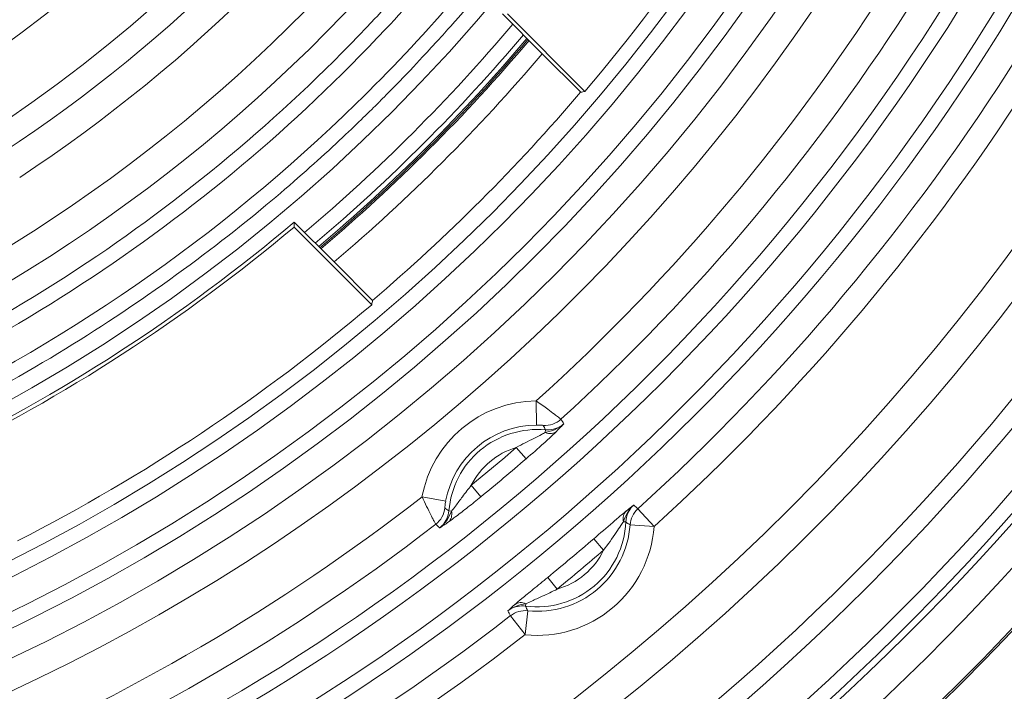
# Model space of a CAD drawing. Header units: inches. Extents: x -2.8 to 15.2, y -6.6 to 17.6.
# Tile 76 of 83: x 12.8 to 14.1, y 11.7 to 12.6. Entities that reach past the tile are written whole.
import ezdxf

# ---------------------------------------------------------------- set-up
doc = ezdxf.new("R2010")
doc.units = ezdxf.units.IN
doc.header["$MEASUREMENT"] = 0
doc.layers.add('Visible (ANSI)', color=7, linetype='Continuous', lineweight=18)
doc.layers.add('Visible Narrow (ANSI)', color=7, linetype='Continuous', lineweight=18)

msp = doc.modelspace()

# ---------------------------------------------------------------- linework, layer by layer
at = {"layer": 'Visible (ANSI)'}
for p, q in [((13.4736, 12.5395), (13.4213, 12.5918)), ((13.4279, 12.5921), (13.5296, 12.4903)), ((13.524, 12.4892), (13.4736, 12.5395)), ((13.1485, 12.319), (13.2007, 12.2667)), ((13.25, 12.2107), (13.1482, 12.3124)), ((13.2511, 12.2163), (13.2007, 12.2667)), ((12.7988, 12.1461), (12.7988, 12.146)), ((12.8087, 12.129), (12.8087, 12.1289)), ((12.7893, 12.1178), (12.7893, 12.1177)), ((13.4853, 12.038), (13.4853, 12.0381)), ((13.3583, 11.9315), (13.3583, 11.9315))]:
    msp.add_line(p, q, dxfattribs=at)
for radius in [3.5453, 3.3132, 3.311, 3.1369, 2.2559]:
    msp.add_circle((11.6816, 14.0587), radius, dxfattribs=at)
for radius, start, end in [(1.5246, 185.557, 354.443), (1.9407, 275.7231, 354.2769), (1.8585, 275.977, 354.023), (3.1122, 273.7174, 354.886), (2.4238, 319.6791, 332.8974), (2.9922, 274.3463, 332.3525), (3.0335, 273.814, 332.2084), (2.3209, 310.232, 319.768), (2.3229, 310.2363, 319.7637), (2.3248, 310.2401, 319.7599), (2.3492, 310.2897, 319.7103), (2.4202, 310.4282, 319.5718), (2.2756, 295.7647, 310.1369), (2.2804, 295.9348, 310.0258), (2.4238, 297.1026, 310.3209)]:
    msp.add_arc((11.6816, 14.0587), radius, start, end, dxfattribs=at)
for centre, start_param, end_param in [((14.4383, 16.8153), 3.918963, 3.920282), ((8.925, 11.302), 5.504496, 5.505815)]:
    msp.add_ellipse(centre, major_axis=(3.6762, 3.6762), ratio=0.661589, start_param=start_param, end_param=end_param, dxfattribs=at)
for points, degree in [([(13.3173, 12.565), (13.3173, 12.5649), (13.3172, 12.5649), (13.3172, 12.5649)], 3), ([(13.1754, 12.4231), (13.1753, 12.423), (13.1753, 12.423), (13.1752, 12.423)], 3), ([(13.1482, 12.3124), (13.1484, 12.3157), (13.1485, 12.319)], 2), ([(13.5935, 11.948), (13.5869, 11.9422), (13.5828, 11.9341), (13.58, 11.9261)], 3), ([(13.4521, 11.8188), (13.4438, 11.8175), (13.4351, 11.8148), (13.4283, 11.8094)], 3)]:
    msp.add_open_spline(points, degree=degree, dxfattribs=at)
for points, knots in [([(13.4658, 12.0845), (13.4711, 12.0808), (13.4763, 12.077), (13.4809, 12.0736), (13.4841, 12.0713), (13.487, 12.0691), (13.4895, 12.0673), (13.4916, 12.0656), (13.4935, 12.0642), (13.4948, 12.0632), (13.496, 12.0622), (13.4969, 12.0616), (13.4974, 12.0611), (13.4978, 12.0609), (13.498, 12.0607), (13.4981, 12.0606)], [0, 0, 0, 0, 0.319017, 0.319017, 0.319017, 0.534638, 0.534638, 0.534638, 0.722892, 0.722892, 0.722892, 0.888264, 0.888264, 0.888264, 1, 1, 1, 1]), ([(13.3339, 11.9229), (13.3338, 11.923), (13.3335, 11.9235), (13.3331, 11.9244), (13.3326, 11.9252), (13.332, 11.9264), (13.3312, 11.928), (13.3302, 11.93), (13.3288, 11.9325), (13.3274, 11.9354), (13.3241, 11.9419), (13.32, 11.9503), (13.316, 11.9588)], [0, 0, 0, 0, 0.171242, 0.171242, 0.171242, 0.332768, 0.332768, 0.332768, 0.535362, 0.535362, 0.535362, 1, 1, 1, 1])]:
    msp.add_open_spline(points, degree=3, knots=knots, dxfattribs=at)
at = {"layer": 'Visible Narrow (ANSI)'}
for p, q in [((13.2618, 12.4785), (13.2618, 12.4785)), ((12.8907, 12.2027), (12.8907, 12.2028)), ((12.8669, 12.1875), (12.8669, 12.1875)), ((12.807, 12.1508), (12.807, 12.1508)), ((12.8168, 12.1338), (12.8169, 12.1337)), ((13.4661, 12.053), (13.4658, 12.0845)), ((13.4778, 12.0467), (13.4775, 12.0432)), ((13.4396, 12.0235), (13.4524, 12.0086)), ((13.3806, 11.974), (13.393, 11.9588)), ((13.347, 11.9531), (13.316, 11.9588)), ((13.3512, 11.9404), (13.3546, 11.9401)), ((13.6202, 11.9198), (13.599, 11.9431)), ((13.5831, 11.926), (13.58, 11.9261)), ((13.6202, 11.9198), (13.5888, 11.9221)), ((13.5412, 11.9039), (13.554, 11.889)), ((13.4807, 11.8532), (13.4932, 11.838)), ((13.4517, 11.8157), (13.4521, 11.8188)), ((13.4514, 11.7782), (13.4321, 11.803)), ((13.4546, 11.8095), (13.4514, 11.7782))]:
    msp.add_line(p, q, dxfattribs=at)
for centre, radius, start, end in [((11.6816, 14.0587), 1.5624, 277.633, 352.367), ((11.6816, 14.0587), 1.5821, 277.633, 352.367), ((11.6816, 14.0587), 1.6283, 277.4151, 352.5849), ((11.6816, 14.0587), 1.648, 277.4151, 352.5849), ((11.6816, 14.0587), 2.4424, 275.0408, 354.9592), ((11.6816, 14.0587), 2.4621, 275.0408, 354.9592), ((11.6816, 14.0587), 2.5028, 274.9586, 355.0414), ((11.6816, 14.0587), 2.7374, 274.5434, 355.4566), ((11.6816, 14.0587), 2.5225, 274.9586, 355.0414), ((11.6816, 14.0587), 2.757, 274.5434, 355.4566), ((11.6816, 14.0587), 2.7981, 274.4766, 355.5234), ((11.6816, 14.0587), 2.8178, 274.4766, 355.5234), ((11.6816, 14.0587), 2.5578, 274.9421, 355.0579), ((11.6816, 14.0587), 2.5972, 292.8619, 354.8987), ((11.6816, 14.0587), 3.2572, 189.063, 350.937), ((11.6816, 14.0587), 3.2178, 190.1019, 349.8981), ((11.6816, 14.0587), 3.2092, 190.4436, 349.5564), ((11.6816, 14.0587), 3.1895, 190.4436, 349.5564), ((11.6816, 14.0587), 2.0817, 276.3691, 330.743), ((11.6816, 14.0587), 1.8258, 303.5697, 326.4303), ((11.6816, 14.0587), 2.1211, 276.3691, 330.743), ((11.6816, 14.0587), 1.9734, 303.3629, 326.6371), ((11.6816, 14.0587), 2.0128, 303.3629, 326.6371), ((11.6816, 14.0587), 2.661, 312.1061, 327.8939), ((11.6816, 14.0587), 2.7003, 312.2742, 327.7258), ((11.6816, 14.0587), 2.2947, 310.1776, 319.8224), ((11.6816, 14.0587), 2.3144, 310.2186, 319.7814), ((11.6816, 14.0587), 2.8551, 312.1876, 327.8124), ((11.6816, 14.0587), 2.8866, 312.1876, 327.8124), ((13.467, 11.9309), 0.1536, 90.4437, 169.5563), ((13.467, 11.9309), 0.1221, 90.4437, 169.5563), ((13.467, 11.9309), 0.1162, 84.6552, 175.3448), ((13.467, 11.9309), 0.0966, 106.5163, 153.4837), ((11.6816, 14.0587), 2.6893, 309.1801, 310.8199), ((11.6816, 14.0587), 2.7089, 309.1801, 310.8199), ((11.6816, 14.0587), 2.661, 292.7933, 307.8939), ((11.6816, 14.0587), 2.7003, 274.7945, 307.7258), ((13.467, 11.9309), 0.1536, 264.1473, 355.8527), ((13.467, 11.9309), 0.1162, 262.4459, 357.5541), ((13.467, 11.9309), 0.1221, 264.1473, 355.8527), ((11.6816, 14.0587), 2.8462, 309.2058, 310.7942), ((13.467, 11.9309), 0.0966, 285.7094, 334.2906), ((11.6816, 14.0587), 2.8659, 309.2058, 310.7942), ((11.6816, 14.0587), 2.8551, 274.4372, 307.8124), ((11.6816, 14.0587), 2.8866, 274.4372, 307.8124)]:
    msp.add_arc(centre, radius, start, end, dxfattribs=at)
for centre, major_axis, ratio, start_param, end_param in [((13.4769, 12.0839), (0.0261, 0.0176), 0.999028, 4.055245, 4.857001), ((-95.9953, -86.8564), (109.4683, 98.9491), 0.043638, 6.275794, 6.276879), ((-107.582, -49.8049), (121.0583, 61.8547), 0.040937, 6.282567, 6.283743), ((13.479, 12.0593), (0.0139, -0.014), 0.741057, 5.267724, 6.218176), ((13.3146, 11.9478), (0.0219, 0.0227), 0.999028, 4.567777, 5.369533), ((95.2849, 120.4206), (-81.9365, -108.4782), 0.040937, 6.282628, 6.283803), ((13.3385, 11.9414), (0.0114, -0.0161), 0.741057, 0.06501, 1.015461), ((13.5965, 11.9254), (-0.0124, 0.0153), 0.75705, 0.066812, 0.98132), ((13.6202, 11.9198), (0.0209, 0.0236), 0.999037, 1.460654, 2.222184), ((-97.4358, -88.4026), (111.0574, 100.3235), 0.043611, 0.004846, 0.005966), ((129.7615, 102.576), (-116.4548, -90.6229), 0.043638, 0.006306, 0.007392), ((-61.2535, -100.2319), (74.8368, 112.1577), 0.040796, 6.281986, 6.283227), ((13.45, 11.8024), (-0.0129, 0.0149), 0.75705, 5.301865, 6.216374), ((136.9009, 66.0394), (-123.4491, -54.2239), 0.040796, 6.283144, 6.284385), ((131.5344, 103.7262), (-118.0842, -91.9492), 0.043611, 6.277219, 6.27834), ((13.4514, 11.7782), (0.0269, 0.0165), 0.999037, 0.919409, 1.680938)]:
    msp.add_ellipse(centre, major_axis=major_axis, ratio=ratio, start_param=start_param, end_param=end_param, dxfattribs=at)
for points, knots in [([(13.9056, 13.8339), (13.9042, 13.82), (13.9026, 13.8061), (13.9009, 13.7921), (13.8724, 13.5548), (13.8055, 13.3221), (13.7036, 13.1059), (13.702, 13.1023), (13.7002, 13.0986), (13.6974, 13.0927), (13.6946, 13.0869), (13.6922, 13.0819), (13.6902, 13.0778), (13.6887, 13.0748), (13.6874, 13.0722), (13.6864, 13.0701), (13.6854, 13.068), (13.6846, 13.0665), (13.684, 13.0653), (13.6836, 13.0645), (13.6832, 13.0636), (13.6822, 13.0617), (13.6783, 13.0538), (13.6742, 13.0457), (13.6704, 13.0384), (13.6685, 13.0346), (13.6667, 13.0311), (13.665, 13.0279), (13.6602, 13.0185), (13.6561, 13.0108), (13.6513, 13.002), (13.6486, 12.9969), (13.6457, 12.9917), (13.6427, 12.9862), (13.6315, 12.9658), (13.618, 12.9417), (13.5981, 12.9088), (13.5972, 12.9072), (13.5963, 12.9057), (13.5954, 12.9043), (13.5841, 12.8856), (13.5752, 12.8716), (13.5691, 12.8619), (13.5658, 12.8567), (13.5633, 12.8528), (13.5616, 12.8502), (13.5611, 12.8495), (13.561, 12.8494), (13.5607, 12.8489), (13.5604, 12.8484), (13.56, 12.8477), (13.5588, 12.8459), (13.5565, 12.8424), (13.5542, 12.8388), (13.5519, 12.8353), (13.5495, 12.8316), (13.5471, 12.828), (13.5447, 12.8244), (13.5357, 12.8108), (13.527, 12.798), (13.5181, 12.7853), (13.5117, 12.7761), (13.5053, 12.7669), (13.4985, 12.7575), (13.4959, 12.7539), (13.4934, 12.7503), (13.4908, 12.7467), (13.4747, 12.7246), (13.4583, 12.7028), (13.4414, 12.6813), (13.4317, 12.6688), (13.4217, 12.6564), (13.4117, 12.6441), (13.4067, 12.638), (13.4016, 12.6318), (13.3965, 12.6257), (13.394, 12.6227), (13.3914, 12.6197), (13.3897, 12.6176), (13.3888, 12.6165), (13.3887, 12.6164), (13.3886, 12.6164), (13.3874, 12.6149), (13.3768, 12.6021), (13.356, 12.5786), (13.3456, 12.5668), (13.3326, 12.5523), (13.3168, 12.5354), (13.3064, 12.5243), (13.2948, 12.512), (13.2819, 12.4988), (13.2753, 12.492), (13.2679, 12.4845), (13.2621, 12.4787), (13.2599, 12.4765), (13.2588, 12.4754), (13.2588, 12.4754), (13.258, 12.4746), (13.2531, 12.4697), (13.2439, 12.4607), (13.2316, 12.4487), (13.2117, 12.4294), (13.1834, 12.4037), (13.1347, 12.3596), (13.0613, 12.2961), (12.9563, 12.2232), (12.869, 12.1626), (12.7597, 12.0954), (12.6244, 12.0325), (12.5969, 12.0197), (12.5684, 12.0071), (12.5388, 11.9949), (12.3633, 11.922), (12.1488, 11.8588), (11.8978, 11.8344)], [-0.006836, -0.006836, -0.006836, -0.006836, 0.006963, 0.006963, 0.006963, 0.242188, 0.242188, 0.242188, 0.246094, 0.246094, 0.246094, 0.25, 0.25, 0.25, 0.252947, 0.252947, 0.252947, 0.255859, 0.255859, 0.255859, 0.257813, 0.257813, 0.257813, 0.265625, 0.265625, 0.265625, 0.269651, 0.269651, 0.269651, 0.28125, 0.28125, 0.28125, 0.287882, 0.287882, 0.287882, 0.3125, 0.3125, 0.3125, 0.313641, 0.313641, 0.313641, 0.328125, 0.328125, 0.328125, 0.335938, 0.335938, 0.335938, 0.337891, 0.337891, 0.337891, 0.339844, 0.339844, 0.339844, 0.34375, 0.34375, 0.34375, 0.347897, 0.347897, 0.347897, 0.363618, 0.363618, 0.363618, 0.375, 0.375, 0.375, 0.379353, 0.379353, 0.379353, 0.40625, 0.40625, 0.40625, 0.421875, 0.421875, 0.421875, 0.429688, 0.429688, 0.429688, 0.433594, 0.433594, 0.433594, 0.435547, 0.435547, 0.435547, 0.46582, 0.46582, 0.46582, 0.480957, 0.480957, 0.480957, 0.490936, 0.490936, 0.490936, 0.496094, 0.496094, 0.496094, 0.498047, 0.498047, 0.498047, 0.552357, 0.552357, 0.552357, 0.625, 0.625, 0.625, 0.75, 0.75, 0.75, 0.853924, 0.853924, 0.853924, 0.875, 0.875, 0.875, 1, 1, 1, 1]), ([(11.8959, 11.854), (12.1447, 11.8782), (12.3894, 11.9449), (12.6161, 12.0503), (12.8427, 12.1558), (13.0509, 12.2996), (13.2301, 12.4747), (13.3169, 12.5596), (13.3962, 12.6509), (13.4679, 12.7488), (13.4702, 12.752), (13.4719, 12.7542), (13.4748, 12.7583), (13.4808, 12.7665), (13.486, 12.7737), (13.4905, 12.7801), (13.495, 12.7865), (13.4977, 12.7904), (13.5018, 12.7966), (13.506, 12.8028), (13.5101, 12.8093), (13.5142, 12.8159), (13.5184, 12.8225), (13.5232, 12.8306), (13.5266, 12.8364), (13.5393, 12.8582), (13.5529, 12.8839), (13.5674, 12.9135), (13.5683, 12.9154), (13.5702, 12.9192), (13.5703, 12.9194), (13.5722, 12.9234), (13.5841, 12.9483), (13.6057, 12.9945), (13.6072, 12.9976), (13.6092, 13.002), (13.6102, 13.004), (13.614, 13.0121), (13.6176, 13.0196), (13.6209, 13.0266), (13.6243, 13.0336), (13.6269, 13.039), (13.6303, 13.0459), (13.6337, 13.0529), (13.6372, 13.0598), (13.6407, 13.0667), (13.6442, 13.0736), (13.6484, 13.0821), (13.6511, 13.0875), (13.6593, 13.1036), (13.6687, 13.1234), (13.6793, 13.1469), (13.6829, 13.1548), (13.6873, 13.1646), (13.6904, 13.1717), (13.7029, 13.2), (13.7148, 13.2286), (13.7261, 13.2575), (13.7487, 13.3152), (13.7688, 13.3735), (13.7865, 13.4332), (13.822, 13.5526), (13.8471, 13.6738), (13.8619, 13.7968)], [0, 0, 0, 0, 0.25, 0.25, 0.25, 0.5, 0.5, 0.5, 0.621094, 0.621094, 0.621094, 0.625, 0.625, 0.625, 0.632813, 0.632813, 0.632813, 0.640625, 0.640625, 0.640625, 0.648438, 0.648438, 0.648438, 0.65625, 0.65625, 0.65625, 0.685547, 0.685547, 0.685547, 0.6875, 0.6875, 0.6875, 0.716797, 0.716797, 0.716797, 0.71875, 0.71875, 0.71875, 0.726563, 0.726563, 0.726563, 0.734375, 0.734375, 0.734375, 0.742188, 0.742188, 0.742188, 0.75, 0.75, 0.75, 0.773438, 0.773438, 0.773438, 0.78125, 0.78125, 0.78125, 0.8125, 0.8125, 0.8125, 0.875, 0.875, 0.875, 1, 1, 1, 1]), ([(11.894, 11.9145), (12.2437, 11.9491), (12.5845, 12.0709), (12.8769, 12.2659), (13.0144, 12.3575), (13.1413, 12.4651), (13.2542, 12.5857), (13.2689, 12.6014), (13.2834, 12.6173), (13.2976, 12.6335), (13.3048, 12.6415), (13.3118, 12.6497), (13.3188, 12.6578), (13.3258, 12.666), (13.3316, 12.6729), (13.3396, 12.6825), (13.3557, 12.7019), (13.3685, 12.718), (13.3801, 12.7329), (13.3858, 12.7403), (13.392, 12.7483), (13.3985, 12.7569), (13.4017, 12.7612), (13.405, 12.7656), (13.4084, 12.7702), (13.4101, 12.7725), (13.4119, 12.7748), (13.4136, 12.7772), (13.4154, 12.7796), (13.4182, 12.7834), (13.4189, 12.7845), (13.4233, 12.7906), (13.4316, 12.8019), (13.4433, 12.8186), (13.4472, 12.8242), (13.4524, 12.8317), (13.4561, 12.8372), (13.4674, 12.8538), (13.4769, 12.8681), (13.4846, 12.88), (13.4872, 12.884), (13.4886, 12.8861), (13.4918, 12.8911), (13.4981, 12.901), (13.5041, 12.9106), (13.5098, 12.9197), (13.5127, 12.9243), (13.5154, 12.9288), (13.5181, 12.9331), (13.5194, 12.9353), (13.5207, 12.9375), (13.522, 12.9396), (13.5233, 12.9417), (13.5252, 12.9449), (13.5258, 12.9459), (13.5305, 12.9537), (13.5417, 12.9721), (13.5583, 13.0017)], [0, 0, 0, 0, 0.510151, 0.510151, 0.510151, 0.75, 0.75, 0.75, 0.78125, 0.78125, 0.78125, 0.796875, 0.796875, 0.796875, 0.8125, 0.8125, 0.8125, 0.84375, 0.84375, 0.84375, 0.859375, 0.859375, 0.859375, 0.867188, 0.867188, 0.867188, 0.871094, 0.871094, 0.871094, 0.875, 0.875, 0.875, 0.898438, 0.898438, 0.898438, 0.90625, 0.90625, 0.90625, 0.929688, 0.929688, 0.929688, 0.9375, 0.9375, 0.9375, 0.953125, 0.953125, 0.953125, 0.960938, 0.960938, 0.960938, 0.964844, 0.964844, 0.964844, 0.96875, 0.96875, 0.96875, 1, 1, 1, 1]), ([(13.5926, 12.9824), (13.5858, 12.9704), (13.5797, 12.9597), (13.5741, 12.9502), (13.5685, 12.9408), (13.5647, 12.9345), (13.5592, 12.9258), (13.5509, 12.9127), (13.5418, 12.8993), (13.5319, 12.8856), (13.5286, 12.881), (13.5243, 12.8751), (13.5218, 12.8717), (13.5043, 12.8481), (13.481, 12.8191), (13.4519, 12.7847), (13.4478, 12.7798), (13.4426, 12.7738), (13.4391, 12.7697), (13.4267, 12.7552), (13.4142, 12.7407), (13.4018, 12.7262), (13.4001, 12.7242), (13.3971, 12.7207), (13.3965, 12.72), (13.3924, 12.7152), (13.3812, 12.7019), (13.363, 12.6799), (13.3604, 12.6768), (13.3565, 12.6721), (13.3548, 12.67), (13.327, 12.6365), (13.2984, 12.6041), (13.2686, 12.5722), (13.1492, 12.4448), (13.0163, 12.3333), (12.8701, 12.2379), (12.7239, 12.1424), (12.5672, 12.0653), (12.4037, 12.0077), (12.2401, 11.9501), (12.0697, 11.9121), (11.8959, 11.8949)], [0, 0, 0, 0, 0.015625, 0.015625, 0.015625, 0.03125, 0.03125, 0.03125, 0.054687, 0.054687, 0.054687, 0.0625, 0.0625, 0.0625, 0.117187, 0.117187, 0.117187, 0.125, 0.125, 0.125, 0.152344, 0.152344, 0.152344, 0.15625, 0.15625, 0.15625, 0.183594, 0.183594, 0.183594, 0.1875, 0.1875, 0.1875, 0.25, 0.25, 0.25, 0.5, 0.5, 0.5, 0.750018, 0.750018, 0.750018, 1, 1, 1, 1]), ([(13.4922, 12.0446), (13.4905, 12.043), (13.4885, 12.0411), (13.4864, 12.0391), (13.4831, 12.0359), (13.4793, 12.0324), (13.4754, 12.0289), (13.4681, 12.0223), (13.4602, 12.0154), (13.4524, 12.0086)], [0, 0, 0, 0, 0.180304, 0.180304, 0.180304, 0.464382, 0.464382, 0.464382, 1, 1, 1, 1]), ([(13.4749, 12.0525), (13.4749, 12.0525), (13.4748, 12.0525), (13.4747, 12.0525), (13.4745, 12.0526), (13.4737, 12.0527), (13.4726, 12.0528), (13.4719, 12.0528), (13.4712, 12.0529), (13.4703, 12.0529), (13.4693, 12.053), (13.4682, 12.053), (13.467, 12.053), (13.4667, 12.053), (13.4664, 12.053), (13.4661, 12.053)], [0, 0, 0, 0, 0.105178, 0.105178, 0.105178, 0.443185, 0.443185, 0.443185, 0.659326, 0.659326, 0.659326, 0.924199, 0.924199, 0.924199, 1, 1, 1, 1]), ([(13.4778, 12.0467), (13.4813, 12.0463), (13.485, 12.0466), (13.4884, 12.0475), (13.4918, 12.0483), (13.4951, 12.0498), (13.4981, 12.0517), (13.4994, 12.0526), (13.5007, 12.0536), (13.5019, 12.0547)], [0, 0, 0, 0, 0.406896, 0.406896, 0.406896, 0.813678, 0.813678, 0.813678, 1, 1, 1, 1]), ([(13.4396, 12.0235), (13.4472, 12.0278), (13.455, 12.0317), (13.4627, 12.0355), (13.4661, 12.0372), (13.4695, 12.0389), (13.4726, 12.0406), (13.4744, 12.0415), (13.476, 12.0424), (13.4775, 12.0432)], [0, 0, 0, 0, 0.590992, 0.590992, 0.590992, 0.853657, 0.853657, 0.853657, 1, 1, 1, 1]), ([(13.3546, 11.9401), (13.3562, 11.942), (13.3581, 11.9444), (13.3599, 11.9468), (13.3628, 11.9507), (13.3659, 11.9549), (13.369, 11.959), (13.3727, 11.9641), (13.3766, 11.9691), (13.3806, 11.974)], [0, 0, 0, 0, 0.220126, 0.220126, 0.220126, 0.570837, 0.570837, 0.570837, 1, 1, 1, 1]), ([(13.347, 11.9531), (13.3468, 11.9521), (13.3466, 11.9511), (13.3465, 11.9502), (13.3463, 11.9491), (13.3462, 11.9481), (13.3461, 11.9472), (13.346, 11.9466), (13.346, 11.946), (13.3459, 11.9455), (13.3459, 11.9451), (13.3459, 11.9448), (13.3459, 11.9446), (13.3459, 11.9444), (13.3459, 11.9443), (13.3459, 11.9443)], [0, 0, 0, 0, 0.228481, 0.228481, 0.228481, 0.487389, 0.487389, 0.487389, 0.684986, 0.684986, 0.684986, 0.838544, 0.838544, 0.838544, 1, 1, 1, 1]), ([(13.393, 11.9588), (13.3874, 11.9542), (13.3817, 11.9496), (13.3761, 11.9452), (13.3707, 11.941), (13.3654, 11.9368), (13.3605, 11.9331), (13.3569, 11.9304), (13.3535, 11.9279), (13.3507, 11.9259)], [0, 0, 0, 0, 0.376813, 0.376813, 0.376813, 0.73505, 0.73505, 0.73505, 1, 1, 1, 1]), ([(13.3391, 11.918), (13.3403, 11.919), (13.3416, 11.9201), (13.3427, 11.9213), (13.3451, 11.9239), (13.3471, 11.9269), (13.3485, 11.9301), (13.35, 11.9333), (13.3509, 11.9369), (13.3512, 11.9404)], [0, 0, 0, 0, 0.186333, 0.186333, 0.186333, 0.593109, 0.593109, 0.593109, 1, 1, 1, 1]), ([(13.5412, 11.9039), (13.5495, 11.9111), (13.558, 11.9185), (13.566, 11.9254), (13.5699, 11.9288), (13.5738, 11.932), (13.5772, 11.9349), (13.5795, 11.9368), (13.5816, 11.9386), (13.5834, 11.94)], [0, 0, 0, 0, 0.553008, 0.553008, 0.553008, 0.822666, 0.822666, 0.822666, 1, 1, 1, 1]), ([(13.5935, 11.948), (13.593, 11.9475), (13.5926, 11.9471), (13.5921, 11.9467), (13.5897, 11.9442), (13.5876, 11.9412), (13.5861, 11.938), (13.5843, 11.9343), (13.5833, 11.9301), (13.5831, 11.926)], [0, 0, 0, 0, 0.073228, 0.073228, 0.073228, 0.49872, 0.49872, 0.49872, 1, 1, 1, 1]), ([(13.5834, 11.94), (13.5873, 11.9432), (13.5904, 11.9456), (13.5934, 11.9479), (13.5934, 11.9479), (13.5934, 11.9479), (13.5935, 11.948)], [0, 0, 0, 0, 0.989398, 0.989398, 0.989398, 1, 1, 1, 1]), ([(13.58, 11.9261), (13.579, 11.9247), (13.5779, 11.9231), (13.5768, 11.9214), (13.5748, 11.9185), (13.5727, 11.9153), (13.5705, 11.9122), (13.5653, 11.9045), (13.5599, 11.8965), (13.554, 11.889)], [0, 0, 0, 0, 0.142878, 0.142878, 0.142878, 0.391219, 0.391219, 0.391219, 1, 1, 1, 1]), ([(13.4378, 11.8179), (13.4403, 11.8201), (13.4434, 11.8227), (13.4468, 11.8255), (13.4514, 11.8293), (13.4565, 11.8335), (13.4617, 11.8377), (13.4679, 11.8428), (13.4744, 11.848), (13.4807, 11.8532)], [0, 0, 0, 0, 0.251055, 0.251055, 0.251055, 0.590688, 0.590688, 0.590688, 1, 1, 1, 1]), ([(13.4932, 11.838), (13.4867, 11.8346), (13.4802, 11.8314), (13.4736, 11.8285), (13.4689, 11.8263), (13.4642, 11.8243), (13.4598, 11.8223), (13.4571, 11.8211), (13.4544, 11.8199), (13.4521, 11.8188)], [0, 0, 0, 0, 0.463782, 0.463782, 0.463782, 0.793323, 0.793323, 0.793323, 1, 1, 1, 1]), ([(13.4283, 11.8094), (13.4283, 11.8094), (13.4283, 11.8094), (13.4284, 11.8094), (13.4311, 11.812), (13.434, 11.8146), (13.4378, 11.8179)], [0, 0, 0, 0, 0.010602, 0.010602, 0.010602, 1, 1, 1, 1]), ([(13.4517, 11.8157), (13.4482, 11.8162), (13.4446, 11.816), (13.4412, 11.8153), (13.4377, 11.8146), (13.4343, 11.8133), (13.4313, 11.8115), (13.4303, 11.8108), (13.4293, 11.8101), (13.4283, 11.8094)], [0, 0, 0, 0, 0.426584, 0.426584, 0.426584, 0.853051, 0.853051, 0.853051, 1, 1, 1, 1])]:
    msp.add_open_spline(points, degree=3, knots=knots, dxfattribs=at)
for points in [[(12.8839, 12.1749), (12.8839, 12.1749), (12.884, 12.175), (12.884, 12.175)], [(12.8578, 12.1584), (12.8578, 12.1585), (12.8578, 12.1585), (12.8578, 12.1585)], [(13.4775, 12.0432), (13.4862, 12.0451), (13.4952, 12.0484), (13.5019, 12.0547)], [(13.5019, 12.0547), (13.4992, 12.0517), (13.4962, 12.0486), (13.4922, 12.0446)], [(13.3391, 11.918), (13.3464, 11.9236), (13.3512, 11.9318), (13.3546, 11.9401)], [(13.3507, 11.9259), (13.3461, 11.9227), (13.3424, 11.9203), (13.3391, 11.918)]]:
    msp.add_open_spline(points, degree=3, dxfattribs=at)

doc.saveas('drawing.dxf')
